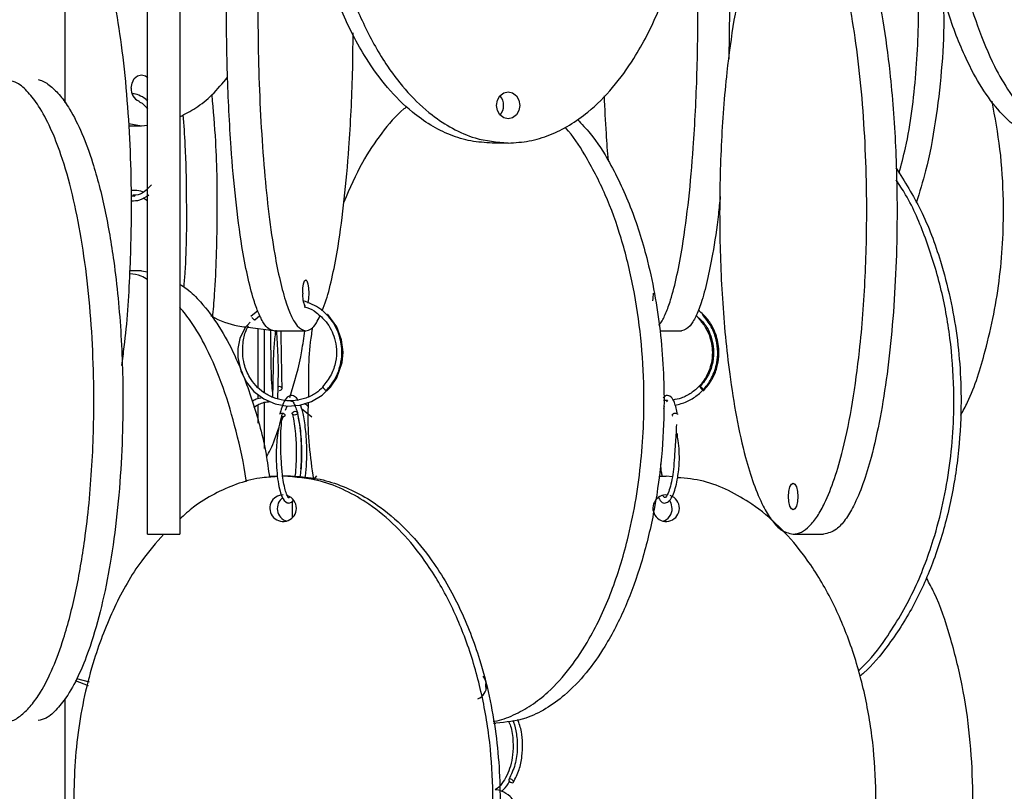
# Model space of a CAD drawing. Header units: millimetres. Extents: x 331 to 1634, y 417 to 1709.
# Tile 14 of 142: x 606 to 697, y 602 to 673. Entities that reach past the tile are written whole.
import ezdxf

# ---------------------------------------------------------------- set-up
doc = ezdxf.new("R2010")
doc.units = ezdxf.units.MM

msp = doc.modelspace()

# ---------------------------------------------------------------- linework, layer by layer
at = {"color": 7, "linetype": 'Continuous', "lineweight": 25}
for p, q in [((610.038, 665.69), (610.038, 702.507)), ((617.718, 666.053), (617.593, 665.949)), ((615.951, 663.76), (617.142, 663.552)), ((615.965, 663.552), (617.142, 663.552)), ((617.142, 663.552), (617.712, 663.616)), ((651.251, 661.95), (649.751, 661.95)), ((660.517, 660.689), (660.399, 660.546)), ((617.298, 656.842), (617.712, 656.602)), ((617.134, 650.052), (616.072, 650.052)), ((617.134, 650.052), (617.712, 649.975)), ((627.954, 646.355), (627.324, 645.829)), ((627.698, 645.498), (628.157, 645.9)), ((627.027, 644.824), (629.414, 644.505)), ((627.987, 639.207), (627.987, 644.696)), ((628.595, 638.707), (628.595, 644.614)), ((629.495, 644.474), (632.419, 644.474)), ((665.358, 644.474), (667.385, 644.474)), ((627.987, 638.163), (627.987, 638.56)), ((627.987, 635.901), (627.987, 637.572)), ((628.595, 633.531), (628.595, 637.843)), ((666.073, 638.002), (665.699, 638.008)), ((630.548, 637.102), (630.695, 637.485)), ((632.021, 637.273), (632.981, 636.496)), ((665.731, 637.27), (665.813, 637.493)), ((630.215, 636.237), (630.316, 636.498)), ((666.575, 636.548), (666.554, 636.565)), ((629.023, 630.974), (629.784, 630.974)), ((630.998, 630.974), (630.331, 630.974)), ((630.998, 630.974), (631.148, 630.974)), ((633.415, 631.014), (633.128, 630.668)), ((665.964, 630.974), (665.27, 630.914)), ((665.296, 630.974), (665.964, 630.974)), ((666.527, 630.896), (665.964, 630.974)), ((617.712, 625.578), (620.712, 625.578)), ((677.77, 625.578), (680.59, 625.578)), ((612.203, 611.467), (610.989, 611.941)), ((611.104, 612.156), (612.283, 611.834)), ((610.038, 442.164), (610.038, 610.302)), ((649.884, 607.998), (650.117, 607.998))]:
    msp.add_line(p, q, dxfattribs=at)
at = {"color": 7, "linetype": 'Continuous', "lineweight": 25, "flags": 128}
for points in [[(616.184, 667.052), (616.257, 667.531), (616.465, 667.936), (616.776, 668.207), (617.142, 668.302), (617.508, 668.207), (617.724, 668.045)], [(652.334, 665.45), (652.251, 664.971), (652.017, 664.566), (651.666, 664.295), (651.251, 664.2), (650.837, 664.295), (650.486, 664.566), (650.251, 664.971), (650.169, 665.45), (650.251, 665.928), (650.486, 666.334), (650.837, 666.604), (651.251, 666.7), (651.666, 666.604), (652.017, 666.334), (652.251, 665.928), (652.334, 665.45)], [(632.141, 647.974), (632.162, 648.452), (632.223, 648.857), (632.313, 649.128), (632.419, 649.224), (632.526, 649.128), (632.616, 648.857), (632.676, 648.452), (632.698, 647.974), (632.676, 647.495), (632.616, 647.09), (632.612, 647.072)], [(664.738, 647.974), (664.717, 647.495), (664.691, 647.276)], [(627.26, 645.301), (626.739, 644.727), (626.275, 643.765), (626.091, 642.827), (626.098, 641.996), (626.378, 640.756), (626.874, 639.746), (627.6, 638.857), (628.522, 638.15), (629.581, 637.683), (630.718, 637.481), (631.869, 637.557), (632.971, 637.904), (633.944, 638.492), (634.717, 639.236), (635.299, 640.105), (635.799, 641.531), (635.889, 642.514), (635.758, 643.645), (635.312, 644.85), (634.476, 646.007), (634.476, 646.007)], [(634.471, 646.009), (634.435, 645.997), (634.434, 645.996)], [(668.954, 645.656), (668.951, 645.668), (668.961, 645.69)], [(629.973, 638.938), (630.069, 638.953), (630.15, 638.992), (630.204, 639.05), (630.223, 639.118), (630.204, 639.185), (630.15, 639.242), (630.069, 639.279), (629.973, 639.292), (629.877, 639.277), (629.85, 639.267)], [(669.442, 638.938), (669.451, 638.953), (669.432, 638.992), (669.389, 639.05), (669.328, 639.118), (669.257, 639.185), (669.189, 639.242), (669.132, 639.279), (669.097, 639.292), (669.088, 639.277), (669.106, 639.238), (669.149, 639.18), (669.211, 639.112), (669.281, 639.044), (669.35, 638.988), (669.406, 638.95), (669.442, 638.938)], [(631.648, 636.911), (631.652, 636.903), (631.655, 636.835), (631.621, 636.767), (631.556, 636.709), (631.469, 636.67), (631.373, 636.656), (631.283, 636.668), (631.212, 636.705), (631.172, 636.762), (631.169, 636.829), (631.202, 636.897), (631.268, 636.955), (631.355, 636.995), (631.451, 637.009), (631.451, 637.009)], [(631.451, 637.009), (631.541, 636.997), (631.602, 636.967)], [(678.198, 629.078), (678.165, 628.599), (678.073, 628.194), (677.934, 627.923), (677.77, 627.828), (677.607, 627.923), (677.468, 628.194), (677.375, 628.599), (677.343, 629.078), (677.375, 629.556), (677.468, 629.962), (677.607, 630.233), (677.77, 630.328), (677.934, 630.233), (678.073, 629.962), (678.165, 629.556), (678.198, 629.078)], [(666.515, 627.974), (666.422, 628.452), (666.265, 628.732)], [(649.182, 611.86), (649.14, 611.498), (649.182, 611.135)], [(651.64, 602.462), (651.707, 602.477), (651.747, 602.516), (651.754, 602.574), (651.727, 602.642), (651.67, 602.709), (651.592, 602.766), (651.504, 602.803), (651.42, 602.816), (651.353, 602.801), (651.313, 602.762), (651.306, 602.704), (651.333, 602.636), (651.39, 602.569), (651.468, 602.512), (651.556, 602.475), (651.64, 602.462)]]:
    msp.add_lwpolyline(points, dxfattribs=at)
at = {"color": 7, "linetype": 'Continuous', "lineweight": 25}
for centre, radius, start, end in [((617.382, 666.945), 1.203, 174.90494, 246.84892), ((649.509, 665.473), 1.325, 358.98465, 41.51448), ((649.509, 665.426), 1.325, 318.48552, 1.01535), ((634.323, 647.728), 2.195, 173.57378, 206.13303), ((634.678, 639.633), 0.777, 206.18477, 243.48144), ((630.315, 627.989), 1.235, 89.26342, 359.28189), ((631.033, 627.975), 1.259, 126.39016, 252.96983), ((630.306, 627.986), 1.243, 359.44387, 71.43328), ((665.95, 627.993), 1.232, 83.40105, 359.11538), ((665.939, 627.986), 1.243, 359.44387, 71.43328), ((665.273, 627.961), 1.242, 286.71671, 0.57351), ((647.825, 611.533), 1.399, 358.55525, 37.36538), ((648.043, 611.391), 1.185, 288.56016, 5.14624)]:
    msp.add_arc(centre, radius, start, end, dxfattribs=at)
for points, knots in [([(649.751, 661.95), (649.093, 661.988), (647.777, 662.066), (645.851, 662.66), (644.022, 663.577), (642.018, 665.006), (639.968, 667.06), (637.705, 670.182), (635.672, 674.164), (633.829, 679.561), (632.62, 685.878), (632.318, 692.22), (632.683, 697.779), (633.453, 702.507), (634.673, 706.989), (636.334, 711.146), (638.266, 714.573), (640.405, 717.324), (642.465, 719.269), (644.584, 720.651), (646.944, 721.701), (648.717, 721.858), (649.751, 721.95)], [0, 0, 0, 0, 0.028732, 0.057477, 0.086562, 0.11567, 0.160081, 0.204563, 0.269285, 0.33411, 0.423508, 0.512972, 0.573515, 0.634229, 0.694701, 0.750912, 0.807051, 0.84879, 0.89047, 0.922717, 0.954932, 1, 1, 1, 1]), ([(651.251, 721.95), (650.602, 721.913), (649.286, 721.838), (647.366, 721.245), (645.527, 720.327), (643.535, 718.906), (641.477, 716.851), (639.225, 713.747), (637.181, 709.755), (635.343, 704.39), (634.125, 698.053), (633.777, 690.948), (634.303, 684.973), (635.241, 680.292), (636.306, 676.58), (637.827, 672.768), (639.75, 669.35), (641.896, 666.584), (643.948, 664.645), (646.074, 663.251), (648.434, 662.201), (650.217, 662.042), (651.251, 661.95)], [0, 0, 0, 0, 0.0283366, 0.0574822, 0.0862709, 0.1156779, 0.1595069, 0.2045759, 0.2684674, 0.334125, 0.422295, 0.5129888, 0.6024773, 0.6485894, 0.6946904, 0.7502957, 0.8070425, 0.8482669, 0.8904642, 0.9222811, 0.9549312, 1, 1, 1, 1]), ([(704.829, 721.95), (704.348, 721.913), (703.37, 721.838), (701.946, 721.245), (700.58, 720.327), (699.102, 718.906), (697.574, 716.851), (695.903, 713.747), (694.386, 709.755), (693.022, 704.39), (692.118, 698.053), (691.86, 690.948), (692.25, 684.973), (692.946, 680.292), (693.737, 676.58), (694.866, 672.768), (696.293, 669.35), (697.885, 666.584), (699.408, 664.645), (700.987, 663.251), (702.738, 662.201), (704.062, 662.042), (704.829, 661.95)], [0, 0, 0, 0, 0.028337, 0.057482, 0.086271, 0.115678, 0.159507, 0.204576, 0.268467, 0.334125, 0.422295, 0.512989, 0.602477, 0.648589, 0.69469, 0.750296, 0.807042, 0.848267, 0.890464, 0.922281, 0.954931, 1, 1, 1, 1]), ([(651.251, 661.95), (651.909, 661.988), (653.225, 662.066), (655.152, 662.66), (656.981, 663.577), (658.984, 665.006), (661.034, 667.06), (663.297, 670.182), (665.33, 674.164), (667.173, 679.561), (668.383, 685.878), (668.685, 692.22), (668.319, 697.779), (667.55, 702.507), (666.33, 706.989), (664.669, 711.146), (662.737, 714.573), (660.597, 717.322), (658.538, 719.274), (656.416, 720.637), (654.597, 721.508), (653.392, 721.64), (652.924, 721.691)], [0, 0, 0, 0, 0.029457, 0.058926, 0.088744, 0.118585, 0.164116, 0.20972, 0.276073, 0.342532, 0.434183, 0.525902, 0.587972, 0.650216, 0.712212, 0.76984, 0.827394, 0.870186, 0.912916, 0.945976, 0.979003, 1, 1, 1, 1]), ([(632.419, 704.474), (632.25, 704.435), (631.912, 704.357), (631.417, 703.763), (630.947, 702.846), (630.432, 701.417), (629.906, 699.363), (629.324, 696.241), (628.802, 692.259), (628.328, 686.862), (628.018, 680.545), (627.94, 674.204), (628.034, 668.644), (628.232, 663.916), (628.545, 659.434), (628.972, 655.278), (629.468, 651.85), (630.018, 649.1), (630.547, 647.154), (631.092, 645.772), (631.698, 644.723), (632.154, 644.565), (632.419, 644.474)], [0, 0, 0, 0, 0.028732, 0.057477, 0.086562, 0.11567, 0.160081, 0.204563, 0.269285, 0.33411, 0.423508, 0.512972, 0.573515, 0.634229, 0.694701, 0.750912, 0.807051, 0.84879, 0.89047, 0.922717, 0.954932, 1, 1, 1, 1]), ([(667.385, 704.474), (667.554, 704.435), (667.892, 704.357), (668.387, 703.763), (668.857, 702.846), (669.372, 701.417), (669.898, 699.363), (670.48, 696.241), (671.002, 692.259), (671.477, 686.862), (671.783, 680.547), (671.872, 674.571), (671.796, 670.993), (671.77, 669.77)], [0, 0, 0, 0, 0.051357, 0.102736, 0.154724, 0.206751, 0.286133, 0.365642, 0.481327, 0.597197, 0.756988, 0.916899, 1, 1, 1, 1]), ([(702.531, 661.95), (702.043, 661.988), (701.066, 662.066), (699.636, 662.66), (698.278, 663.577), (696.791, 665.006), (695.27, 667.06), (693.59, 670.182), (692.081, 674.164), (690.713, 679.561), (689.817, 685.878), (689.587, 692.222), (689.873, 697.774), (690.32, 701.853), (690.839, 704.243), (691.028, 705.112)], [0, 0, 0, 0, 0.042953, 0.085924, 0.129405, 0.172918, 0.23931, 0.305809, 0.402563, 0.499472, 0.633115, 0.766858, 0.857366, 0.948129, 1, 1, 1, 1]), ([(629.495, 644.474), (629.326, 644.512), (628.987, 644.59), (628.492, 645.184), (628.022, 646.101), (627.508, 647.53), (626.981, 649.584), (626.399, 652.706), (625.877, 656.688), (625.404, 662.085), (625.093, 668.402), (625.015, 674.743), (625.109, 680.303), (625.307, 685.031), (625.62, 689.514), (626.048, 693.666), (626.542, 697.108), (627.097, 699.818), (627.473, 701.343), (627.694, 701.901), (627.701, 701.92)], [0, 0, 0, 0, 0.032213, 0.064439, 0.097048, 0.129681, 0.179472, 0.229343, 0.301904, 0.374582, 0.474808, 0.57511, 0.642987, 0.711055, 0.778852, 0.841872, 0.904812, 0.951607, 0.998335, 1, 1, 1, 1]), ([(687.626, 659.143), (687.831, 659.928), (688.608, 662.892), (689.281, 668.417), (689.524, 674.741), (689.257, 680.304), (688.703, 685.031), (687.826, 689.515), (686.625, 693.663), (685.258, 697.106), (684.15, 698.965), (683.681, 699.751)], [0, 0, 0, 0, 0.058979, 0.222631, 0.386405, 0.497236, 0.60838, 0.71908, 0.821981, 0.92475, 1, 1, 1, 1]), ([(665.264, 645.013), (665.328, 645.081), (665.559, 645.325), (665.931, 646.116), (666.447, 647.524), (666.974, 649.586), (667.555, 652.705), (668.077, 656.688), (668.551, 662.085), (668.862, 668.402), (668.94, 674.745), (668.843, 680.3), (668.667, 684.78), (668.455, 687.557), (668.359, 688.816)], [0, 0, 0, 0, 0.017631, 0.063196, 0.108796, 0.178371, 0.248058, 0.349451, 0.451007, 0.591058, 0.731213, 0.826061, 0.921176, 1, 1, 1, 1]), ([(617.712, 625.578), (617.712, 625.617), (617.712, 625.694), (617.712, 626.288), (617.712, 627.205), (617.712, 628.634), (617.712, 630.689), (617.712, 633.81), (617.712, 637.792), (617.712, 643.189), (617.712, 649.507), (617.712, 655.848), (617.712, 661.407), (617.712, 666.135), (617.712, 670.617), (617.712, 674.774), (617.712, 678.201), (617.712, 680.952), (617.712, 682.897), (617.712, 684.279), (617.712, 685.329), (617.712, 685.486), (617.712, 685.578)], [0, 0, 0, 0, 0.028732, 0.057477, 0.086562, 0.11567, 0.160081, 0.204563, 0.269285, 0.33411, 0.423508, 0.512972, 0.573515, 0.634229, 0.694701, 0.750912, 0.807051, 0.84879, 0.89047, 0.922717, 0.954932, 1, 1, 1, 1]), ([(620.712, 685.578), (620.712, 685.539), (620.712, 685.461), (620.712, 684.868), (620.712, 683.95), (620.712, 682.521), (620.712, 680.467), (620.712, 677.345), (620.712, 673.363), (620.712, 667.966), (620.712, 661.649), (620.712, 655.308), (620.712, 649.748), (620.712, 645.02), (620.712, 640.538), (620.712, 636.382), (620.712, 632.955), (620.712, 630.204), (620.712, 628.258), (620.712, 626.876), (620.712, 625.827), (620.712, 625.669), (620.712, 625.578)], [0, 0, 0, 0, 0.0287324, 0.0574768, 0.0865624, 0.1156695, 0.160081, 0.2045635, 0.2692848, 0.3341101, 0.4235075, 0.5129719, 0.5735152, 0.6342289, 0.6947006, 0.750912, 0.8070511, 0.8487904, 0.8904698, 0.9227172, 0.9549322, 1, 1, 1, 1]), ([(677.77, 625.578), (678.03, 625.617), (678.55, 625.694), (679.311, 626.288), (680.033, 627.205), (680.824, 628.634), (681.634, 630.689), (682.528, 633.81), (683.331, 637.792), (684.059, 643.189), (684.536, 649.507), (684.656, 655.848), (684.511, 661.407), (684.207, 666.135), (683.725, 670.617), (683.069, 674.774), (682.306, 678.201), (681.462, 680.952), (680.648, 682.897), (679.811, 684.279), (678.879, 685.329), (678.179, 685.486), (677.77, 685.578)], [0, 0, 0, 0, 0.028732, 0.057477, 0.086562, 0.11567, 0.160081, 0.204563, 0.269285, 0.33411, 0.423508, 0.512972, 0.573515, 0.634229, 0.694701, 0.750912, 0.807051, 0.84879, 0.89047, 0.922717, 0.954932, 1, 1, 1, 1]), ([(680.59, 685.578), (680.849, 685.539), (681.369, 685.461), (682.13, 684.868), (682.852, 683.95), (683.643, 682.521), (684.453, 680.467), (685.347, 677.345), (686.15, 673.363), (686.878, 667.966), (687.355, 661.649), (687.475, 655.308), (687.33, 649.748), (687.026, 645.02), (686.544, 640.538), (685.888, 636.382), (685.125, 632.955), (684.281, 630.204), (683.467, 628.258), (682.63, 626.876), (681.698, 625.827), (680.998, 625.669), (680.59, 625.578)], [0, 0, 0, 0, 0.028732, 0.057477, 0.086562, 0.11567, 0.160081, 0.204563, 0.269285, 0.33411, 0.423508, 0.512972, 0.573515, 0.634229, 0.694701, 0.750912, 0.807051, 0.84879, 0.89047, 0.922717, 0.954932, 1, 1, 1, 1]), ([(675.985, 684.495), (675.829, 684.312), (675.427, 683.837), (674.725, 682.522), (673.91, 680.483), (673.021, 677.374), (672.214, 673.384), (671.488, 668.018), (671.007, 661.681), (670.869, 654.576), (671.077, 648.601), (671.448, 643.92), (671.868, 640.208), (672.469, 636.396), (673.228, 632.978), (674.076, 630.212), (674.886, 628.273), (675.726, 626.879), (676.658, 625.829), (677.362, 625.67), (677.77, 625.578)], [0, 0, 0, 0, 0.019882, 0.051426, 0.098439, 0.146783, 0.215316, 0.285744, 0.380321, 0.477604, 0.573594, 0.623057, 0.672507, 0.732153, 0.793023, 0.837242, 0.882506, 0.916634, 0.951657, 1, 1, 1, 1]), ([(615.3, 641.254), (615.382, 641.833), (615.775, 644.594), (616.12, 649.905), (616.257, 656.226), (616.109, 661.79), (615.806, 666.517), (615.324, 671), (614.667, 675.152), (613.907, 678.593), (613.054, 681.305), (612.468, 682.846), (612.118, 683.418), (612.097, 683.453)], [0, 0, 0, 0, 0.0407, 0.194105, 0.347624, 0.451515, 0.555699, 0.659467, 0.755925, 0.852259, 0.923883, 0.995404, 1, 1, 1, 1]), ([(691.685, 676.072), (691.727, 675.196), (691.847, 672.724), (691.588, 668.641), (691.045, 663.923), (690.27, 659.79), (689.527, 657.377), (689.226, 656.398)], [0, 0, 0, 0, 0.129676, 0.365932, 0.602854, 0.838832, 1, 1, 1, 1]), ([(633.958, 646.348), (634.081, 646.672), (634.431, 647.586), (634.932, 649.593), (635.515, 652.702), (636.038, 656.689), (636.505, 662.086), (636.791, 667.314), (636.817, 670.937), (636.826, 672.198)], [0, 0, 0, 0, 0.0640661, 0.1809856, 0.2980922, 0.4684804, 0.6391421, 0.8744937, 1, 1, 1, 1]), ([(607.518, 667.842), (607.584, 667.83), (607.979, 667.763), (608.685, 667.272), (609.603, 666.374), (610.606, 664.939), (611.633, 662.887), (612.767, 659.765), (613.786, 655.783), (614.709, 650.386), (615.315, 644.069), (615.466, 637.728), (615.283, 632.168), (614.898, 627.44), (614.286, 622.958), (613.454, 618.802), (612.486, 615.374), (611.414, 612.625), (610.383, 610.674), (609.319, 609.309), (608.393, 608.428), (607.773, 608.295), (607.523, 608.242)], [0, 0, 0, 0, 0.006071, 0.036206, 0.066699, 0.097214, 0.143774, 0.190409, 0.258262, 0.326224, 0.419946, 0.513739, 0.577212, 0.640863, 0.704261, 0.763192, 0.822047, 0.865806, 0.909502, 0.94331, 0.977083, 1, 1, 1, 1]), ([(620.712, 664.393), (621.211, 664.655), (622.256, 665.203), (623.774, 666.415), (624.681, 667.501), (625.153, 668.067)], [0, 0, 0, 0, 0.304056, 0.63762, 1, 1, 1, 1]), ([(604.812, 608.153), (604.879, 608.165), (605.275, 608.232), (605.982, 608.724), (606.9, 609.621), (607.903, 611.056), (608.93, 613.108), (610.064, 616.23), (611.083, 620.212), (612.006, 625.609), (612.612, 631.927), (612.763, 638.268), (612.58, 643.827), (612.195, 648.555), (611.583, 653.037), (610.751, 657.194), (609.783, 660.621), (608.711, 663.37), (607.68, 665.322), (606.617, 666.687), (605.686, 667.57), (605.062, 667.703), (604.807, 667.758)], [0, 0, 0, 0, 0.006148, 0.036269, 0.066747, 0.097247, 0.143785, 0.190397, 0.258216, 0.326145, 0.419822, 0.513569, 0.577011, 0.640631, 0.703998, 0.7629, 0.821727, 0.865464, 0.909139, 0.94293, 0.976688, 1, 1, 1, 1]), ([(617.712, 665.841), (617.656, 665.902), (617.411, 666.163), (616.92, 666.384), (616.493, 666.556), (616.292, 666.539), (616.289, 666.539)], [0, 0, 0, 0, 0.139089, 0.598708, 0.993675, 1, 1, 1, 1]), ([(623.682, 666.425), (623.807, 664.991), (624.135, 661.232), (624.203, 654.955), (624.05, 649.443), (623.796, 646.423), (623.735, 645.7)], [0, 0, 0, 0, 0.211531, 0.554714, 0.893336, 1, 1, 1, 1]), ([(660.177, 666.334), (660.231, 665.158), (660.323, 663.117), (660.478, 661.156), (660.544, 660.326)], [0, 0, 0, 0, 0.576755, 1, 1, 1, 1]), ([(616.923, 665.796), (617.017, 665.753), (617.302, 665.621), (617.547, 665.324), (617.712, 665.124)], [0, 0, 0, 0, 0.3275, 1, 1, 1, 1]), ([(641.837, 665.333), (641.743, 665.261), (640.874, 664.591), (639.44, 662.871), (637.494, 660.021), (636.509, 657.718), (635.972, 656.463)], [0, 0, 0, 0, 0.035682, 0.331538, 0.635766, 1, 1, 1, 1]), ([(693.357, 636.634), (693.572, 637.035), (694.569, 638.893), (695.89, 643.219), (697.162, 649.498), (697.434, 655.846), (697.112, 661.319), (696.549, 664.363), (696.276, 665.841)], [0, 0, 0, 0, 0.04704, 0.217986, 0.453731, 0.689651, 0.849306, 1, 1, 1, 1]), ([(621.098, 648.559), (621.135, 649.009), (621.358, 651.76), (621.364, 656.234), (621.277, 661.144), (621.098, 663.642), (621.031, 664.573)], [0, 0, 0, 0, 0.085978, 0.525687, 0.823252, 1, 1, 1, 1]), ([(657.69, 664.145), (658.101, 663.717), (659.226, 662.547), (660.978, 659.745), (662.831, 655.79), (664.49, 650.384), (665.584, 644.07), (665.856, 637.728), (665.526, 632.168), (664.831, 627.44), (663.729, 622.958), (662.23, 618.802), (660.486, 615.375), (658.555, 612.624), (656.695, 610.678), (654.782, 609.296), (652.652, 608.247), (651.051, 608.089), (650.117, 607.998)], [0, 0, 0, 0, 0.029597, 0.08099, 0.155766, 0.230662, 0.333948, 0.437311, 0.50726, 0.577405, 0.647271, 0.712215, 0.777076, 0.8253, 0.873454, 0.910711, 0.947931, 1, 1, 1, 1]), ([(649.845, 608.174), (649.903, 608.18), (650.554, 608.246), (651.766, 608.728), (653.42, 609.62), (655.227, 611.057), (657.079, 613.108), (659.121, 616.23), (660.957, 620.212), (662.621, 625.609), (663.713, 631.927), (663.985, 638.268), (663.655, 643.827), (662.961, 648.556), (661.857, 653.034), (660.368, 657.206), (658.589, 660.58), (657.276, 662.658), (656.57, 663.381), (656.537, 663.415)], [0, 0, 0, 0, 0.003436, 0.03828, 0.073537, 0.10882, 0.162655, 0.216576, 0.29503, 0.37361, 0.481976, 0.590424, 0.663813, 0.737409, 0.810712, 0.878851, 0.946902, 0.997497, 1, 1, 1, 1]), ([(687.328, 659.654), (688.134, 658.369), (689.845, 655.64), (691.794, 650.375), (693.178, 644.073), (693.512, 637.727), (693.101, 632.168), (692.236, 627.439), (690.859, 622.961), (689, 618.791), (686.789, 615.409), (685.064, 613.257), (684.09, 612.466), (683.959, 612.36)], [0, 0, 0, 0, 0.089657, 0.190364, 0.329243, 0.468226, 0.562281, 0.6566, 0.750543, 0.837868, 0.92508, 0.989922, 1, 1, 1, 1]), ([(618.057, 658.06), (617.841, 657.827), (617.404, 657.355), (616.792, 657.064), (616.427, 657.087), (616.327, 657.094)], [0, 0, 0, 0, 0.414507, 0.840723, 1, 1, 1, 1]), ([(683.806, 612.856), (683.927, 612.96), (684.924, 613.822), (686.745, 616.271), (689.079, 620.2), (691.139, 625.614), (692.506, 631.925), (692.846, 638.268), (692.432, 643.826), (691.575, 648.56), (690.168, 653.02), (688.772, 656.385), (687.651, 658.064), (687.35, 658.516)], [0, 0, 0, 0, 0.009922, 0.081937, 0.186717, 0.291665, 0.436394, 0.581232, 0.679248, 0.77754, 0.87544, 0.966443, 1, 1, 1, 1]), ([(617.29, 657.374), (617.273, 657.382), (617.032, 657.496), (616.655, 657.563), (616.305, 657.528), (616.192, 657.517)], [0, 0, 0, 0, 0.048018, 0.69291, 1, 1, 1, 1]), ([(616.197, 656.572), (616.462, 656.58), (617.026, 656.595), (617.542, 656.942), (617.817, 657.126)], [0, 0, 0, 0, 0.4678896, 1, 1, 1, 1]), ([(616.205, 657.022), (616.25, 657.036), (616.35, 657.067), (616.451, 657.034), (616.507, 657.015)], [0, 0, 0, 0, 0.44604, 1, 1, 1, 1]), ([(670.982, 656.974), (670.927, 656.42), (670.738, 654.51), (670.333, 651.858), (669.787, 649.098), (669.257, 647.154), (668.712, 645.772), (668.106, 644.723), (667.65, 644.565), (667.385, 644.474)], [0, 0, 0, 0, 0.0843154, 0.2906913, 0.444131, 0.5973507, 0.7158968, 0.8343239, 1, 1, 1, 1]), ([(617.712, 649.235), (617.514, 649.363), (616.988, 649.702), (616.417, 649.761), (616.061, 649.797)], [0, 0, 0, 0, 0.376577, 1, 1, 1, 1]), ([(620.712, 648.819), (620.934, 648.678), (621.613, 648.246), (622.869, 646.98), (624.396, 644.946), (626.078, 641.819), (627.561, 637.83), (628.632, 633.984), (628.945, 631.583), (629.039, 630.862)], [0, 0, 0, 0, 0.048621, 0.149189, 0.302636, 0.456328, 0.679947, 0.903926, 1, 1, 1, 1]), ([(634.337, 638.939), (634.616, 639.27), (635.148, 639.903), (635.602, 641.012), (635.794, 642.066), (635.774, 643.255), (635.458, 644.437), (634.776, 645.61), (633.757, 646.679), (632.756, 647.066), (632.192, 647.283)], [0, 0, 0, 0, 0.124909, 0.238514, 0.340805, 0.431773, 0.579248, 0.687296, 0.823911, 1, 1, 1, 1]), ([(626.89, 630.455), (626.884, 630.501), (626.689, 632.117), (626.003, 635.083), (624.803, 639.255), (623.351, 642.658), (621.973, 645.151), (621.061, 646.235), (620.712, 646.649)], [0, 0, 0, 0, 0.007355, 0.257126, 0.489299, 0.721174, 0.893573, 1, 1, 1, 1]), ([(623.592, 645.89), (623.621, 645.874), (624.4, 645.43), (625.497, 645.002), (626.601, 644.876), (626.849, 644.848)], [0, 0, 0, 0, 0.029419, 0.782427, 1, 1, 1, 1]), ([(632.287, 646.715), (632.369, 646.698), (632.772, 646.615), (633.488, 646.151), (634.467, 645.26), (635.094, 644.022), (635.319, 642.723), (635.237, 641.56), (634.833, 640.331), (634.273, 639.647), (633.981, 639.29)], [0, 0, 0, 0, 0.028145, 0.139119, 0.279433, 0.46922, 0.583257, 0.709759, 0.848671, 1, 1, 1, 1]), ([(632.419, 644.474), (632.588, 644.515), (632.926, 644.597), (633.371, 645.097), (633.63, 645.638), (633.736, 645.859)], [0, 0, 0, 0, 0.371631, 0.743416, 1, 1, 1, 1]), ([(666.789, 637.56), (667.157, 637.657), (667.889, 637.849), (668.843, 638.448), (669.624, 639.203), (670.292, 640.217), (670.683, 641.35), (670.785, 642.566), (670.642, 643.704), (670.195, 644.937), (669.614, 645.638), (669.308, 646.008)], [0, 0, 0, 0, 0.107669, 0.214192, 0.314217, 0.411364, 0.551101, 0.642274, 0.7475, 0.866745, 1, 1, 1, 1]), ([(668.737, 645.907), (668.957, 645.718), (669.613, 645.157), (670.16, 644.016), (670.4, 642.723), (670.326, 641.559), (669.932, 640.33), (669.379, 639.646), (669.091, 639.29)], [0, 0, 0, 0, 0.117466, 0.34991, 0.48958, 0.644517, 0.814655, 1, 1, 1, 1]), ([(669.448, 638.94), (669.723, 639.271), (670.249, 639.904), (670.695, 641.013), (670.879, 642.067), (670.851, 643.258), (670.521, 644.432), (669.865, 645.594), (669.262, 646.13), (668.938, 646.418)], [0, 0, 0, 0, 0.153743, 0.293572, 0.419475, 0.531443, 0.712961, 0.84595, 1, 1, 1, 1]), ([(634.016, 639.241), (633.809, 639.05), (633.345, 638.62), (632.455, 638.193), (631.439, 637.956), (630.393, 637.971), (629.388, 638.236), (628.493, 638.716), (627.755, 639.365), (627.101, 640.244), (626.563, 641.57), (626.513, 643.093), (626.737, 644.312), (627.011, 644.806), (627.092, 644.95)], [0, 0, 0, 0, 0.065332, 0.146477, 0.22762, 0.308756, 0.389899, 0.469415, 0.544102, 0.616667, 0.721287, 0.869316, 0.961786, 1, 1, 1, 1]), ([(627.397, 645.715), (627.415, 645.697), (627.451, 645.661), (627.498, 645.619), (627.522, 645.6), (627.526, 645.597)], [0, 0, 0, 0, 0.456051, 0.912103, 1, 1, 1, 1]), ([(668.953, 645.656), (669.193, 645.373), (669.647, 644.837), (670.147, 643.686), (670.322, 642.417), (670.11, 641.162), (669.691, 640.178), (669.083, 639.338), (668.289, 638.667), (667.434, 638.209), (666.834, 638.098), (666.572, 638.05)], [0, 0, 0, 0, 0.113189, 0.214035, 0.377945, 0.493981, 0.596946, 0.702401, 0.809649, 0.916949, 1, 1, 1, 1]), ([(629.123, 644.618), (629.124, 644.546), (629.134, 644.096), (629.154, 642.897), (629.176, 641.472), (629.204, 640.142), (629.257, 639.199), (629.316, 638.797), (629.335, 638.664)], [0, 0, 0, 0, 0.040139, 0.253301, 0.533831, 0.686606, 0.896199, 1, 1, 1, 1]), ([(629.624, 644.561), (629.613, 644.467), (629.548, 643.937), (629.408, 642.692), (629.391, 641.261), (629.367, 639.978), (629.347, 638.976), (629.332, 638.536), (629.325, 638.315)], [0, 0, 0, 0, 0.0432282, 0.2425415, 0.4973414, 0.6329267, 0.8154116, 1, 1, 1, 1]), ([(629.818, 638.166), (629.824, 638.31), (629.836, 638.607), (629.852, 639.292), (629.869, 640.056), (629.884, 641.031), (629.854, 642.336), (629.773, 643.6), (629.73, 644.265), (629.717, 644.474)], [0, 0, 0, 0, 0.132923, 0.275347, 0.379406, 0.511143, 0.686058, 0.901592, 1, 1, 1, 1]), ([(630.223, 639.121), (630.216, 639.428), (630.202, 640.057), (630.181, 641.256), (630.159, 642.579), (630.14, 643.713), (630.129, 644.297), (630.125, 644.474)], [0, 0, 0, 0, 0.20867, 0.427552, 0.656698, 0.896107, 1, 1, 1, 1]), ([(630.944, 638.276), (631.369, 639.697), (631.967, 641.697), (632.245, 643.851), (632.326, 644.474)], [0, 0, 0, 0, 0.710851, 1, 1, 1, 1]), ([(633.063, 644.828), (633.021, 644.6), (632.632, 642.487), (632.658, 640.3), (632.681, 638.349)], [0, 0, 0, 0, 0.108116, 1, 1, 1, 1]), ([(631.716, 637.988), (631.692, 638.04), (631.582, 638.278), (631.255, 638.501), (630.807, 638.458), (630.355, 637.926), (630.129, 637.158), (630, 636.722)], [0, 0, 0, 0, 0.051454, 0.234222, 0.472919, 0.701421, 1, 1, 1, 1]), ([(667.02, 636.712), (666.928, 637.113), (666.768, 637.815), (666.423, 638.376), (665.998, 638.558), (665.775, 638.346), (665.688, 638.263)], [0, 0, 0, 0, 0.321761, 0.561913, 0.827265, 1, 1, 1, 1]), ([(628.387, 638.253), (628.189, 638.225), (627.854, 638.176), (627.566, 638.002), (627.448, 637.93)], [0, 0, 0, 0, 0.591559, 1, 1, 1, 1]), ([(627.605, 637.392), (627.91, 637.575), (628.37, 637.85), (628.898, 637.892), (629.075, 637.906)], [0, 0, 0, 0, 0.6644617, 1, 1, 1, 1]), ([(631.046, 637.929), (631.072, 637.948), (631.146, 638.003), (631.294, 637.806), (631.483, 637.389), (631.71, 636.634), (631.886, 635.616), (632.003, 634.319), (632.037, 632.995), (632.001, 631.747), (631.907, 631.119), (631.873, 630.896)], [0, 0, 0, 0, 0.064786, 0.187688, 0.290046, 0.379158, 0.535785, 0.643889, 0.771594, 0.91881, 1, 1, 1, 1]), ([(632.377, 630.852), (632.399, 630.992), (632.476, 631.495), (632.524, 632.537), (632.523, 633.774), (632.444, 635.148), (632.258, 636.433), (632.065, 637.299), (631.935, 637.55), (631.923, 637.574)], [0, 0, 0, 0, 0.069779, 0.249396, 0.411389, 0.555756, 0.790773, 0.980335, 1, 1, 1, 1]), ([(632.64, 637.436), (632.554, 637.527), (632.456, 637.63), (632.329, 637.69), (632.313, 637.697)], [0, 0, 0, 0, 0.877633, 1, 1, 1, 1]), ([(632.657, 637.805), (632.642, 637.526), (632.517, 635.139), (632.841, 632.764), (633.128, 630.668)], [0, 0, 0, 0, 0.117035, 1, 1, 1, 1]), ([(665.982, 637.874), (666.003, 637.911), (666.051, 637.993), (666.081, 637.959), (666.097, 637.941)], [0, 0, 0, 0, 0.449422, 1, 1, 1, 1]), ([(630.244, 636.828), (630.151, 636.498), (629.975, 635.874), (629.746, 634.546), (629.641, 633.138), (629.693, 631.78), (629.801, 630.681), (629.971, 629.753), (630.229, 628.924), (630.584, 628.466), (631.028, 628.458), (631.213, 628.666), (631.309, 628.774)], [0, 0, 0, 0, 0.097955, 0.184817, 0.32347, 0.41983, 0.509808, 0.607135, 0.702411, 0.84492, 0.919275, 1, 1, 1, 1]), ([(630.001, 636.722), (630.007, 636.738), (630.019, 636.768), (630.066, 636.804), (630.128, 636.828), (630.18, 636.83), (630.202, 636.831)], [0, 0, 0, 0, 0.246609, 0.477354, 0.769239, 1, 1, 1, 1]), ([(631.176, 636.754), (631.237, 636.463), (631.354, 635.913), (631.49, 634.728), (631.553, 633.41), (631.519, 632.109), (631.467, 631.316), (631.416, 630.987), (631.408, 630.937)], [0, 0, 0, 0, 0.181932, 0.344328, 0.608788, 0.796473, 0.969521, 1, 1, 1, 1]), ([(631.967, 631.65), (631.99, 631.923), (632.036, 632.496), (632.036, 633.506), (631.991, 634.627), (631.871, 635.849), (631.725, 636.544), (631.648, 636.911)], [0, 0, 0, 0, 0.15666, 0.328208, 0.525901, 0.749786, 1, 1, 1, 1]), ([(666.53, 636.615), (666.528, 636.632), (666.525, 636.668), (666.553, 636.721), (666.599, 636.768), (666.641, 636.789), (666.661, 636.8)], [0, 0, 0, 0, 0.251286, 0.517827, 0.770697, 1, 1, 1, 1]), ([(630.925, 629.061), (630.911, 629.039), (630.82, 628.893), (630.781, 628.986), (630.544, 629.523), (630.392, 630.173), (630.25, 631.092), (630.156, 632.179), (630.101, 633.314), (630.085, 634.358), (630.119, 635.49), (630.2, 636.151), (630.242, 636.499)], [0, 0, 0, 0, 0.032576, 0.211963, 0.308359, 0.400427, 0.489813, 0.614775, 0.694524, 0.785261, 0.886987, 1, 1, 1, 1]), ([(630.487, 636.606), (630.48, 636.59), (630.468, 636.56), (630.421, 636.523), (630.358, 636.5), (630.285, 636.494), (630.208, 636.501), (630.158, 636.52), (630.131, 636.531)], [0, 0, 0, 0, 0.166259, 0.317024, 0.507737, 0.658512, 0.809288, 1, 1, 1, 1]), ([(666.911, 635.788), (666.893, 635.455), (666.846, 634.582), (666.734, 633.197), (666.671, 631.897), (666.531, 630.855), (666.354, 629.995), (666.089, 629.243), (665.846, 628.863), (665.701, 629.068), (665.629, 629.169)], [0, 0, 0, 0, 0.098685, 0.259059, 0.368827, 0.469166, 0.577076, 0.683877, 0.844982, 1, 1, 1, 1]), ([(628.766, 632.752), (628.895, 632.979), (629.359, 633.796), (629.685, 634.767), (629.92, 635.468)], [0, 0, 0, 0, 0.277915, 1, 1, 1, 1]), ([(665.236, 628.961), (665.348, 628.783), (665.562, 628.444), (665.994, 628.457), (666.365, 628.761), (666.637, 629.288), (666.86, 629.996), (667.053, 630.95), (667.234, 632.427), (667.142, 633.893), (667.002, 634.746), (666.963, 634.977)], [0, 0, 0, 0, 0.11309, 0.216377, 0.321058, 0.421742, 0.519071, 0.615866, 0.75077, 0.932715, 1, 1, 1, 1]), ([(665.588, 630.974), (665.565, 631.088), (665.498, 631.42), (665.468, 631.841), (665.448, 632.117)], [0, 0, 0, 0, 0.342817, 1, 1, 1, 1]), ([(629.789, 630.927), (629.24, 630.896), (627.941, 630.824), (625.956, 630.267), (623.894, 629.344), (622.106, 628.266), (621.128, 627.356), (620.712, 626.97)], [0, 0, 0, 0, 0.163337, 0.386859, 0.607645, 0.833172, 1, 1, 1, 1]), ([(630.331, 570.974), (631.071, 571.012), (632.553, 571.09), (634.722, 571.684), (636.781, 572.601), (639.036, 574.03), (641.344, 576.084), (643.892, 579.206), (646.18, 583.188), (648.255, 588.585), (649.617, 594.902), (649.957, 601.243), (649.545, 606.803), (648.679, 611.531), (647.305, 616.013), (645.435, 620.17), (643.26, 623.597), (640.852, 626.348), (638.533, 628.293), (636.147, 629.675), (633.491, 630.724), (631.495, 630.882), (630.331, 630.974)], [0, 0, 0, 0, 0.028732, 0.057477, 0.086562, 0.11567, 0.160081, 0.204563, 0.269285, 0.33411, 0.423508, 0.512972, 0.573515, 0.634229, 0.694701, 0.750912, 0.807051, 0.84879, 0.89047, 0.922717, 0.954932, 1, 1, 1, 1]), ([(630.998, 630.974), (631.739, 630.935), (633.221, 630.857), (635.389, 630.263), (637.449, 629.346), (639.704, 627.917), (642.012, 625.863), (644.559, 622.741), (646.848, 618.759), (648.922, 613.362), (650.284, 607.045), (650.624, 600.704), (650.213, 595.144), (649.346, 590.416), (647.973, 585.934), (646.103, 581.778), (643.928, 578.35), (641.519, 575.601), (639.201, 573.65), (636.812, 572.284), (634.697, 571.394), (633.27, 571.26), (632.673, 571.203)], [0, 0, 0, 0, 0.029375, 0.058762, 0.088497, 0.118255, 0.163659, 0.209136, 0.275304, 0.341578, 0.432974, 0.524438, 0.586335, 0.648406, 0.710229, 0.767697, 0.825091, 0.867763, 0.910374, 0.943342, 0.976277, 1, 1, 1, 1]), ([(665.964, 570.974), (666.704, 571.012), (668.186, 571.09), (670.355, 571.684), (672.414, 572.601), (674.669, 574.03), (676.977, 576.084), (679.524, 579.206), (681.813, 583.188), (683.888, 588.585), (685.25, 594.902), (685.59, 601.243), (685.178, 606.803), (684.312, 611.531), (682.938, 616.013), (681.068, 620.17), (678.893, 623.597), (676.485, 626.347), (674.166, 628.296), (671.779, 629.669), (669.463, 630.616), (667.825, 630.759), (667.017, 630.829)], [0, 0, 0, 0, 0.0291332, 0.0582786, 0.0877699, 0.117283, 0.1623139, 0.2074169, 0.2730411, 0.3387706, 0.4294151, 0.5201273, 0.5815151, 0.6430758, 0.704391, 0.7613864, 0.8183087, 0.8606302, 0.902891, 0.9355882, 0.9682525, 1, 1, 1, 1]), ([(631.148, 628.632), (631.148, 628.46), (631.148, 628.023), (631.148, 627.421), (631.148, 627.056)], [0, 0, 0, 0, 0.3940514, 1, 1, 1, 1]), ([(619.206, 625.578), (618.504, 624.772), (616.704, 622.705), (614.501, 618.769), (612.421, 613.418), (611.04, 607.073), (610.705, 599.982), (611.033, 595.182), (611.558, 592.871), (611.56, 592.861)], [0, 0, 0, 0, 0.093026, 0.238528, 0.388051, 0.588843, 0.795382, 0.999176, 1, 1, 1, 1]), ([(679.285, 571.022), (679.731, 571.054), (680.77, 571.128), (682.364, 571.687), (684.016, 572.6), (685.824, 574.03), (687.675, 576.084), (689.718, 579.206), (691.553, 583.188), (693.217, 588.585), (694.309, 594.902), (694.582, 601.244), (694.25, 606.802), (693.563, 611.536), (692.434, 615.996), (691.32, 619.348), (690.429, 621.016), (690.193, 621.456)], [0, 0, 0, 0, 0.0282324, 0.0658594, 0.1039331, 0.142035, 0.2001706, 0.2583993, 0.343121, 0.4279788, 0.5450021, 0.6621129, 0.7413655, 0.8208411, 0.9, 0.973582, 1, 1, 1, 1]), ([(651.682, 608.266), (651.708, 608.207), (651.876, 607.828), (652.058, 606.935), (652.143, 605.588), (651.94, 604.057), (651.531, 603.213), (651.316, 602.768)], [0, 0, 0, 0, 0.036011, 0.232857, 0.459246, 0.715015, 1, 1, 1, 1]), ([(651.744, 602.51), (651.934, 602.883), (652.297, 603.598), (652.564, 604.873), (652.619, 606.076), (652.524, 607.274), (652.277, 607.97), (652.144, 608.345)], [0, 0, 0, 0, 0.228852, 0.438452, 0.628942, 0.800368, 1, 1, 1, 1]), ([(651.276, 608.196), (651.347, 608.045), (651.604, 607.498), (651.727, 606.37), (651.703, 605.095), (651.484, 604.01), (651.141, 603.088), (650.667, 602.356), (650.285, 601.914), (650.057, 601.817), (650.042, 601.811)], [0, 0, 0, 0, 0.072384, 0.261946, 0.422064, 0.565573, 0.701262, 0.840928, 0.989326, 1, 1, 1, 1]), ([(650.657, 601.667), (650.874, 601.875), (651.144, 602.134), (651.339, 602.511), (651.377, 602.585)], [0, 0, 0, 0, 0.80303, 1, 1, 1, 1]), ([(652.182, 600.331), (651.941, 600.623), (651.485, 601.179), (650.738, 601.709), (650.241, 601.782), (650.042, 601.811)], [0, 0, 0, 0, 0.400635, 0.760508, 1, 1, 1, 1])]:
    msp.add_open_spline(points, degree=3, knots=knots, dxfattribs=at)
at = {"color": 1, "linetype": 'Continuous', "lineweight": 25}
for points, knots in [([(627.526, 645.597), (627.542, 645.584), (627.575, 645.557), (627.626, 645.523), (627.667, 645.5), (627.691, 645.493), (627.695, 645.498), (627.696, 645.499)], [0, 0, 0, 0, 0.189228, 0.404568, 0.676967, 0.892322, 1, 1, 1, 1]), ([(630.202, 636.831), (630.225, 636.83), (630.278, 636.826), (630.353, 636.801), (630.417, 636.762), (630.464, 636.715), (630.492, 636.66), (630.488, 636.624), (630.487, 636.606)], [0, 0, 0, 0, 0.149429, 0.338439, 0.487858, 0.652633, 0.826317, 1, 1, 1, 1]), ([(666.661, 636.8), (666.689, 636.81), (666.739, 636.829), (666.792, 636.831), (666.816, 636.831)], [0, 0, 0, 0, 0.558475, 1, 1, 1, 1]), ([(666.816, 636.831), (666.839, 636.83), (666.89, 636.826), (666.954, 636.801), (666.998, 636.762), (667.019, 636.731), (667.019, 636.713), (667.019, 636.712)], [0, 0, 0, 0, 0.225525, 0.510787, 0.736296, 0.984981, 1, 1, 1, 1])]:
    msp.add_open_spline(points, degree=3, knots=knots, dxfattribs=at)

doc.saveas('drawing.dxf')
